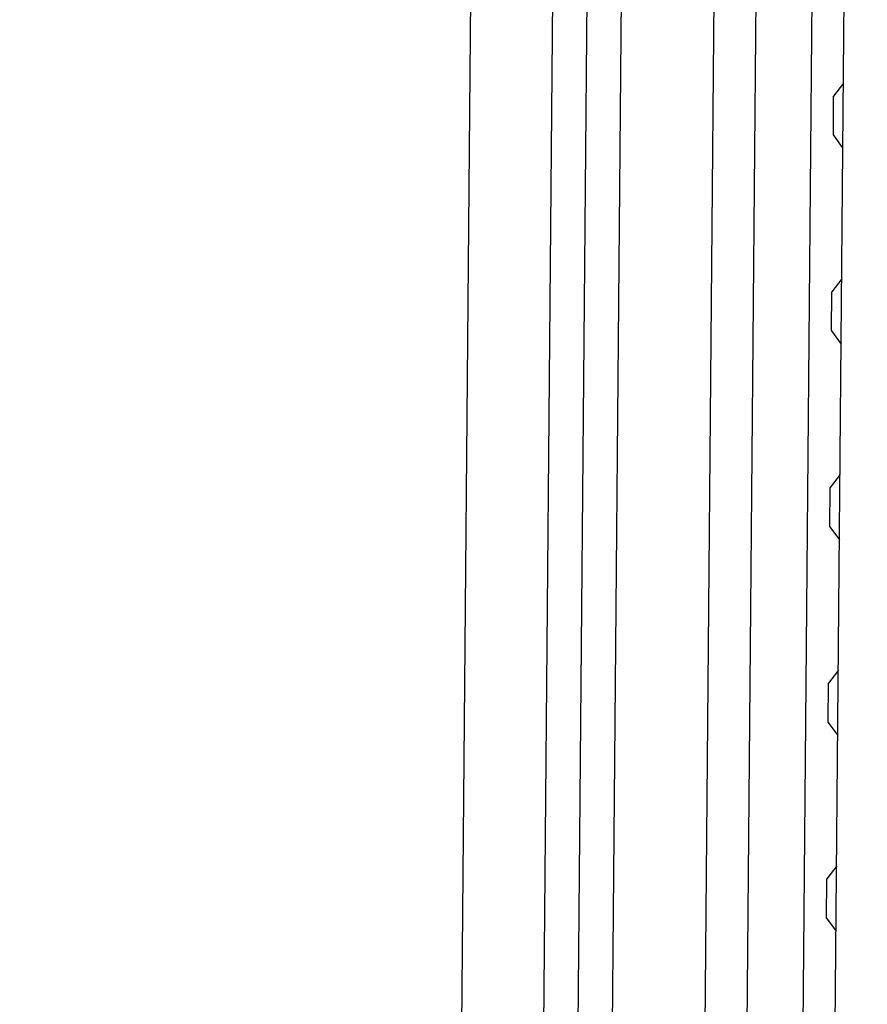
# Model space of a CAD drawing. Header units: inches. Extents: x 0 to 22, y 0 to 17.
# Tile 5 of 85: x 2.942 to 3.454, y 6.233 to 6.827. Entities that reach past the tile are written whole.
import ezdxf

# ---------------------------------------------------------------- set-up
doc = ezdxf.new("R2010")
doc.units = ezdxf.units.IN
doc.header["$LTSCALE"] = 1.21
doc.header["$MEASUREMENT"] = 0
doc.layers.get('0').update_dxf_attribs({"linetype": 'CONTINUOUS'})
doc.layers.add('DIMENSIONS', color=7, linetype='CONTINUOUS')
doc.styles.get("Standard").update_dxf_attribs({"font": 'txt', "width": 0.8})
doc.dimstyles.new('DIMSTYLE_1', dxfattribs={"dimtxt": 0.125, "dimasz": 0.18, "dimexe": 0.18, "dimexo": 0.0625, "dimgap": 0.09, "dimtad": 0, "dimtih": 1, "dimtoh": 1, "dimdec": 3, "dimzin": 4, "dimdsep": 46, "dimtxsty": 'STANDARD', "dimblk": '_FILLED', "dimblk1": '_FILLED', "dimblk2": '_FILLED', "dimcen": 0.09, "dimadec": 0, "dimazin": 0, "dimtp": 0.01, "dimtm": 0.01, "dimtfac": 1, "dimtdec": 3, "dimtofl": 0, "dimtmove": 0, "dimatfit": 3, "dimldrblk": '_FILLED', "dimfxl": 1, "dimtolj": 1, "dimtzin": 4, "dimarcsym": 0})

# ---------------------------------------------------------------- blocks, each defined once
blk = doc.blocks.new('*D1')
at = {"layer": 'DIMENSIONS', "color": 2, "linetype": 'CONTINUOUS'}
blk.add_line((3.38354, 7.65379), (2.51172, 7.65379), dxfattribs=at)
at = {"layer": 'DIMENSIONS', "color": 2, "linetype": 'CONTINUOUS', "width": 0.8}
for s, p in [('[', (1.74922, 7.59129)), (']', (2.34922, 7.59129)), ('2.499', (1.12422, 7.59129)), ('63.46', (1.84922, 7.59129))]:
    blk.add_text(s, height=0.125, dxfattribs=at).set_placement(p)
blk = doc.blocks.new('_FILLED')
at = {"color": 0, "linetype": 'BYBLOCK'}
blk.add_solid([(0, 0), (-1, 0.1736), (-1, -0.1736)], dxfattribs=at)
blk = doc.blocks.new('*D2')
at = {"layer": 'DIMENSIONS', "color": 2, "linetype": 'CONTINUOUS'}
blk.add_line((3.4456, 8.29127), (2.51172, 8.29127), dxfattribs=at)
at = {"layer": 'DIMENSIONS', "color": 2, "linetype": 'CONTINUOUS', "width": 0.8}
for s, p in [('[', (1.74922, 8.22877)), (']', (2.34922, 8.22877)), ('3.136', (1.12422, 8.22877)), ('79.66', (1.84922, 8.22877))]:
    blk.add_text(s, height=0.125, dxfattribs=at).set_placement(p)
blk = doc.blocks.new('*D3')
at = {"layer": 'DIMENSIONS', "color": 2, "linetype": 'CONTINUOUS'}
blk.add_line((3.45183, 9.00612), (2.51172, 9.00612), dxfattribs=at)
at = {"layer": 'DIMENSIONS', "color": 2, "linetype": 'CONTINUOUS', "width": 0.8}
for s, p in [('[', (1.74922, 8.94362)), (']', (2.34922, 8.94362)), ('3.851', (1.12422, 8.94362)), ('97.81', (1.84922, 8.94362))]:
    blk.add_text(s, height=0.125, dxfattribs=at).set_placement(p)
blk = doc.blocks.new('*D4')
at = {"layer": 'DIMENSIONS', "color": 2, "linetype": 'CONTINUOUS'}
blk.add_line((3.69928, 9.97265), (2.51172, 9.97265), dxfattribs=at)
at = {"layer": 'DIMENSIONS', "color": 2, "linetype": 'CONTINUOUS', "width": 0.8}
for s, p in [('[', (1.64922, 9.91015)), (']', (2.34922, 9.91015)), ('4.817', (1.02422, 9.91015)), ('122.36', (1.74922, 9.91015))]:
    blk.add_text(s, height=0.125, dxfattribs=at).set_placement(p)
blk = doc.blocks.new('*D7')
at = {"layer": 'DIMENSIONS', "color": 2, "linetype": 'CONTINUOUS'}
blk.add_line((3.63943, 9.19372), (3.63943, 10.78278), dxfattribs=at)
at = {"layer": 'DIMENSIONS', "color": 2, "linetype": 'CONTINUOUS', "width": 0.8}
for s, p in [(']', (3.70193, 12.17028)), ('7.53', (3.70193, 11.77028)), ('[', (3.70193, 11.67028)), ('.297', (3.70193, 11.14528)), ('2X ', (3.70193, 10.84528))]:
    blk.add_text(s, height=0.125, rotation=90, dxfattribs=at).set_placement(p)

msp = doc.modelspace()

# ---------------------------------------------------------------- linework, layer by layer
at = {"color": 9, "linetype": 'CONTINUOUS'}
for p, q in [((3.25077, 5.31428), (3.29008, 9.81958)), ((3.42571, 7.45667), (3.41268, 5.96373))]:
    msp.add_line(p, q, dxfattribs=at)
at = {"color": 7, "linetype": 'CONTINUOUS'}
for p, q in [((3.19922, 5.08703), (3.24019, 9.78219)), ((3.31006, 9.76714), (3.27166, 5.36637)), ((3.29484, 5.61665), (3.32888, 9.5165)), ((3.37864, 5.89819), (3.39282, 7.5228)), ((3.36711, 7.5086), (3.35318, 5.91283)), ((3.43236, 5.96356), (3.44539, 7.4565)), ((3.43957, 6.78877), (3.43359, 6.78095)), ((3.43339, 6.75732), (3.43359, 6.78095)), ((3.43339, 6.75733), (3.43922, 6.7494)), ((3.43339, 6.75732), (3.43922, 6.7494)), ((3.43853, 6.67066), (3.43256, 6.66284)), ((3.43235, 6.63922), (3.43256, 6.66284)), ((3.43235, 6.63922), (3.43819, 6.6313)), ((3.43235, 6.63922), (3.43819, 6.63129)), ((3.4375, 6.55256), (3.43153, 6.54473)), ((3.43132, 6.52111), (3.43153, 6.54473)), ((3.43132, 6.52111), (3.43716, 6.51319)), ((3.43132, 6.52111), (3.43716, 6.51319)), ((3.43647, 6.43445), (3.4305, 6.42663)), ((3.43029, 6.40301), (3.4305, 6.42663)), ((3.43029, 6.40301), (3.43613, 6.39509)), ((3.43029, 6.40301), (3.43613, 6.39508)), ((3.43544, 6.31634), (3.42947, 6.30852)), ((3.42926, 6.2849), (3.42947, 6.30852)), ((3.42926, 6.2849), (3.4351, 6.27698)), ((3.42926, 6.2849), (3.4351, 6.27698))]:
    msp.add_line(p, q, dxfattribs=at)

# ---------------------------------------------------------------- dimensions: what is measured, and where the dimension line sits
at = {"layer": 'DIMENSIONS', "color": 2, "linetype": 'CONTINUOUS'}
dim = msp.add_ordinate_dim(feature_location=(3.63943, 9.19372), offset=(0, 1.58905), dtype=1, origin=(3.34282, 5.15521), text='2X <>', dimstyle='DIMSTYLE_1', dxfattribs=at)
dim.commit()
dim.dimension.update_dxf_attribs({"geometry": '*D7', "text_midpoint": (3.63943, 11.55778)})
for feature_location, offset, picture, middle in [((3.69928, 9.97265), (-1.18756, 0), '*D4', (1.73672, 9.97265)), ((3.45183, 9.00612), (-0.94012, 0), '*D3', (1.78672, 9.00612)), ((3.4456, 8.29127), (-0.93388, 0), '*D2', (1.78672, 8.29127)), ((3.38354, 7.65379), (-0.87182, 0), '*D1', (1.78672, 7.65379))]:
    dim = msp.add_ordinate_dim(feature_location=feature_location, offset=offset, dtype=0, origin=(3.21772, 5.15521), dimstyle='DIMSTYLE_1', dxfattribs=at)
    dim.commit()
    dim.dimension.update_dxf_attribs({"geometry": picture, "text_midpoint": middle})

doc.saveas('drawing.dxf')
